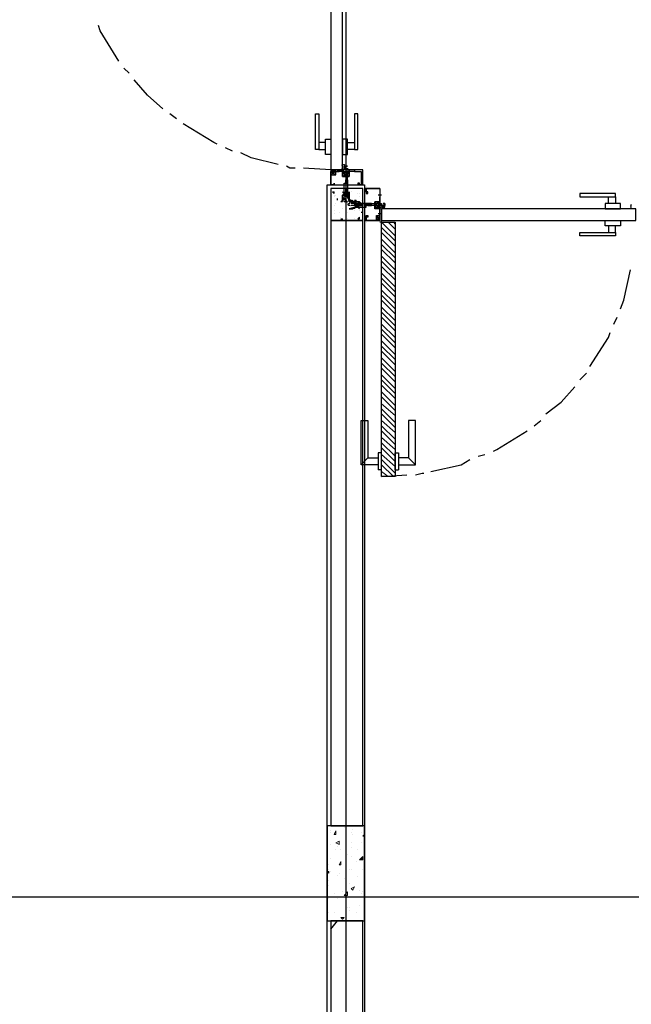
# Model space of a CAD drawing. Header units: millimetres. Extents: x 0 to 420, y 0 to 297.
# Tile 47 of 88: x 192 to 207, y 127 to 152. Entities that reach past the tile are written whole.
import ezdxf

# ---------------------------------------------------------------- set-up
doc = ezdxf.new("R2010")
doc.units = ezdxf.units.MM
doc.layers.add('LINE_000000', color=7, linetype='Continuous')

msp = doc.modelspace()

# ---------------------------------------------------------------- linework, layer by layer
at = {"layer": 'LINE_000000', "lineweight": 25}
for p, q in [((200.067, 219.371), (200.067, 73.702)), ((194.649, 150.495), (194.522, 150.622)), ((195.834, 149.352), (195.665, 149.479)), ((197.231, 148.548), (197.062, 148.632)), ((199.686, 148.082), (199.009, 148.124)), ((199.686, 148.04), (199.813, 147.955)), ((199.813, 148.04), (199.686, 147.955)), ((199.813, 148.04), (199.898, 148.04)), ((199.813, 148.04), (199.898, 148.04)), ((199.856, 148.082), (199.856, 148.04)), ((199.856, 148.082), (199.856, 148.04)), ((199.856, 148.04), (199.856, 148.04)), ((199.983, 148.167), (199.983, 148.167)), ((199.983, 148.082), (199.983, 148.082)), ((200.279, 148.04), (200.279, 148.04)), ((200.279, 148.04), (200.279, 148.04)), ((200.321, 148.04), (200.321, 148.04)), ((199.983, 147.997), (200.152, 147.913)), ((199.983, 147.997), (200.152, 147.913)), ((200.067, 147.828), (200.067, 147.828)), ((200.067, 147.786), (200.067, 147.786)), ((200.067, 147.743), (200.067, 147.786)), ((200.067, 147.786), (200.067, 147.786)), ((200.11, 147.828), (200.11, 147.786)), ((200.11, 147.828), (200.11, 147.828)), ((200.11, 147.828), (200.11, 147.828)), ((200.11, 147.786), (200.11, 147.743)), ((200.11, 147.786), (200.11, 147.786)), ((199.602, 147.701), (200.533, 147.701)), ((199.644, 147.701), (199.644, 147.701)), ((199.686, 147.701), (199.686, 147.701)), ((199.729, 147.532), (199.771, 147.532)), ((199.729, 147.532), (199.771, 147.489)), ((199.771, 147.489), (199.771, 147.532)), ((200.067, 147.743), (200.067, 147.743)), ((200.067, 147.743), (200.067, 147.743)), ((200.067, 147.743), (200.067, 147.743)), ((200.067, 147.616), (200.067, 147.616)), ((200.067, 147.574), (200.067, 147.616)), ((200.067, 147.616), (200.067, 147.616)), ((200.067, 147.574), (200.067, 147.574)), ((200.067, 147.532), (200.067, 147.532)), ((200.067, 147.489), (200.067, 147.532)), ((200.11, 147.743), (200.11, 147.743)), ((200.11, 147.743), (200.11, 147.743)), ((200.11, 147.743), (200.11, 147.743)), ((200.11, 147.616), (200.11, 147.574)), ((200.11, 147.616), (200.11, 147.616)), ((200.11, 147.574), (200.11, 147.532)), ((200.11, 147.574), (200.11, 147.574)), ((200.11, 147.574), (200.11, 147.574)), ((200.11, 147.532), (200.11, 147.532)), ((200.11, 147.532), (200.11, 147.532)), ((200.194, 147.532), (200.194, 147.532)), ((200.448, 147.701), (200.448, 147.701)), ((200.491, 147.701), (200.491, 147.701)), ((200.491, 147.701), (200.491, 147.701)), ((200.491, 147.701), (200.491, 147.701)), ((200.575, 147.616), (200.533, 147.616)), ((200.533, 147.616), (200.575, 147.616)), ((200.533, 147.574), (200.533, 147.574)), ((200.575, 147.574), (200.533, 147.574)), ((200.575, 147.659), (200.575, 147.659)), ((200.575, 147.616), (200.575, 147.616)), ((200.575, 147.574), (200.575, 147.574)), ((200.575, 147.574), (200.575, 147.574)), ((199.771, 147.447), (199.771, 147.447)), ((199.771, 147.405), (199.771, 147.405)), ((199.813, 147.447), (199.813, 147.447)), ((199.856, 147.32), (199.856, 147.362)), ((199.856, 147.32), (199.856, 147.362)), ((199.856, 147.32), (199.856, 147.32)), ((199.983, 147.489), (199.983, 147.489)), ((200.025, 147.447), (200.025, 147.447)), ((200.067, 147.447), (200.067, 147.489)), ((200.067, 147.489), (200.067, 147.489)), ((200.067, 147.447), (200.11, 147.447)), ((200.067, 147.447), (200.067, 147.447)), ((200.067, 147.405), (200.067, 147.447)), ((200.067, 147.447), (200.067, 147.447)), ((200.067, 147.447), (200.067, 147.447)), ((200.067, 147.405), (200.067, 147.405)), ((200.067, 147.405), (200.067, 147.362)), ((200.067, 147.278), (200.11, 147.278)), ((200.067, 147.278), (200.11, 147.278)), ((200.067, 147.278), (200.067, 147.278)), ((200.11, 147.489), (200.11, 147.447)), ((200.11, 147.489), (200.11, 147.489)), ((200.11, 147.447), (200.11, 147.447)), ((200.11, 147.447), (200.11, 147.447)), ((200.11, 147.447), (200.11, 147.447)), ((200.11, 147.447), (200.11, 147.447)), ((200.11, 147.447), (200.11, 147.405)), ((200.11, 147.447), (200.11, 147.447)), ((200.11, 147.447), (200.11, 147.447)), ((200.11, 147.405), (200.11, 147.362)), ((200.11, 147.278), (200.11, 147.278)), ((200.194, 147.278), (200.194, 147.278)), ((200.279, 147.32), (200.321, 147.32)), ((200.279, 147.32), (200.321, 147.278)), ((200.321, 147.278), (200.321, 147.32)), ((200.364, 147.489), (200.364, 147.489)), ((200.406, 147.489), (200.406, 147.489)), ((200.406, 147.405), (200.406, 147.405)), ((200.406, 147.278), (200.406, 147.278)), ((200.448, 147.32), (200.448, 147.32)), ((200.872, 147.151), (200.787, 147.278)), ((200.872, 147.151), (200.787, 147.278)), ((200.956, 147.447), (200.872, 147.447)), ((200.914, 147.447), (200.914, 147.447)), ((200.914, 147.447), (200.914, 147.447)), ((200.914, 147.405), (200.914, 147.405)), ((199.771, 147.193), (199.771, 147.193)), ((199.771, 147.066), (199.771, 147.066)), ((199.813, 147.235), (199.813, 147.235)), ((199.813, 147.235), (199.813, 147.235)), ((199.898, 147.024), (199.898, 147.024)), ((199.983, 147.108), (199.983, 147.108)), ((200.067, 147.024), (200.067, 147.024)), ((200.067, 147.024), (200.067, 147.024)), ((200.11, 147.235), (200.11, 147.235)), ((200.11, 147.024), (200.11, 147.024)), ((200.279, 147.235), (200.194, 147.235)), ((200.279, 147.193), (200.194, 147.193)), ((200.279, 147.193), (200.321, 147.235)), ((200.321, 147.235), (200.279, 147.235)), ((200.279, 147.235), (200.279, 147.235)), ((200.279, 147.193), (200.279, 147.193)), ((200.279, 147.193), (200.321, 147.193)), ((200.279, 147.108), (200.279, 147.108)), ((200.279, 147.066), (200.279, 147.066)), ((200.321, 147.235), (200.321, 147.235)), ((200.321, 147.235), (200.321, 147.235)), ((200.321, 147.235), (200.321, 147.235)), ((200.364, 147.235), (200.321, 147.235)), ((200.321, 147.193), (200.321, 147.193)), ((200.321, 147.193), (200.321, 147.193)), ((200.321, 147.193), (200.364, 147.193)), ((200.364, 147.235), (200.364, 147.235)), ((200.406, 147.235), (200.364, 147.235)), ((200.364, 147.235), (200.364, 147.235)), ((200.364, 147.235), (200.364, 147.235)), ((200.364, 147.193), (200.406, 147.193)), ((200.364, 147.193), (200.364, 147.193)), ((200.364, 147.193), (200.364, 147.193)), ((200.364, 147.193), (200.364, 147.193)), ((200.406, 147.235), (200.406, 147.235)), ((200.406, 147.193), (200.406, 147.235)), ((200.406, 147.235), (200.406, 147.235)), ((200.406, 147.193), (200.448, 147.235)), ((200.406, 147.235), (200.406, 147.235)), ((200.448, 147.235), (200.406, 147.235)), ((200.406, 147.193), (200.406, 147.193)), ((200.406, 147.193), (200.406, 147.193)), ((200.406, 147.193), (200.406, 147.193)), ((200.406, 147.193), (200.448, 147.193)), ((200.406, 147.066), (200.406, 147.066)), ((200.406, 147.066), (200.406, 147.066)), ((200.448, 147.235), (200.448, 147.235)), ((200.448, 147.235), (200.448, 147.235)), ((200.491, 147.235), (200.448, 147.235)), ((200.448, 147.193), (200.448, 147.193)), ((200.448, 147.193), (200.448, 147.193)), ((200.448, 147.193), (200.491, 147.193)), ((200.448, 147.108), (200.448, 147.108)), ((200.448, 147.024), (200.491, 147.024)), ((200.448, 147.024), (200.491, 147.024)), ((200.448, 147.024), (200.448, 147.024)), ((200.618, 147.235), (200.575, 147.235)), ((200.618, 147.235), (200.618, 147.235)), ((200.618, 147.235), (200.618, 147.235)), ((200.618, 147.193), (200.66, 147.235)), ((200.618, 147.235), (200.618, 147.235)), ((200.66, 147.235), (200.618, 147.235)), ((200.618, 147.193), (200.618, 147.193)), ((200.618, 147.193), (200.618, 147.193)), ((200.618, 147.193), (200.618, 147.193)), ((200.618, 147.193), (200.66, 147.193)), ((200.66, 147.235), (200.66, 147.235)), ((200.702, 147.235), (200.66, 147.235)), ((200.66, 147.193), (200.66, 147.193)), ((200.66, 147.193), (200.66, 147.193)), ((200.66, 147.193), (200.702, 147.193)), ((200.66, 147.193), (200.66, 147.193)), ((200.702, 147.235), (200.702, 147.235)), ((200.702, 147.193), (200.702, 147.235)), ((200.702, 147.235), (200.702, 147.235)), ((200.914, 146.939), (200.914, 147.024)), ((200.914, 146.939), (200.914, 147.024)), ((200.956, 147.193), (200.956, 147.193)), ((201.041, 147.193), (201.041, 147.193)), ((199.686, 146.939), (199.686, 146.939)), ((199.771, 146.981), (199.771, 146.981)), ((199.94, 146.897), (199.94, 146.897)), ((199.94, 146.897), (199.94, 146.897)), ((199.94, 146.897), (199.94, 146.897)), ((199.94, 146.854), (199.983, 146.854)), ((199.94, 146.854), (199.983, 146.812)), ((199.983, 146.812), (199.983, 146.854)), ((200.067, 146.854), (200.067, 146.854)), ((200.11, 146.854), (200.11, 146.854)), ((200.279, 146.854), (200.279, 146.854)), ((200.364, 146.854), (200.406, 146.897)), ((200.364, 146.854), (200.406, 146.854)), ((200.406, 146.854), (200.406, 146.897)), ((200.406, 146.897), (200.406, 146.897)), ((200.575, 146.812), (200.575, 146.812)), ((200.914, 146.812), (200.829, 146.939)), ((200.914, 146.939), (200.829, 146.812)), ((200.956, 146.981), (200.872, 146.981)), ((200.956, 146.981), (200.872, 146.981)), ((200.914, 146.981), (200.914, 146.981)), ((200.914, 146.981), (200.914, 146.981)), ((200.956, 146.727), (200.956, 146.812)), ((200.575, 146.77), (200.575, 146.77)), ((200.956, 146.77), (200.914, 146.77)), ((206.756, 144.23), (206.841, 144.399)), ((205.909, 142.833), (206.079, 143.002)), ((204.766, 141.69), (204.936, 141.817)), ((200.448, 140.716), (200.618, 140.885)), ((201.803, 140.716), (201.634, 140.885)), ((203.369, 140.928), (203.539, 140.97)), ((200.956, 140.589), (200.872, 140.589)), ((200.956, 140.42), (201.591, 140.462)), ((201.295, 140.589), (201.38, 140.589)), ((242.443, 129.921), (147.447, 129.921)), ((199.686, 129.117), (199.856, 129.328))]:
    msp.add_line(p, q, dxfattribs=at)
at = {"layer": 'LINE_000000', "lineweight": 0}
for p, q in [((200.067, 147.701), (200.067, 147.701)), ((200.533, 147.193), (200.533, 147.193)), ((201.295, 146.431), (200.956, 146.77)), ((201.295, 146.304), (200.956, 146.643)), ((201.295, 146.6), (201.126, 146.77)), ((201.295, 146.727), (201.253, 146.77)), ((201.295, 146.177), (200.956, 146.516)), ((201.295, 146.008), (200.956, 146.346)), ((201.295, 145.881), (200.956, 146.219)), ((201.295, 145.754), (200.956, 146.092)), ((201.295, 145.584), (200.956, 145.923)), ((201.295, 145.457), (200.956, 145.796)), ((201.295, 145.33), (200.956, 145.669)), ((201.295, 145.161), (200.956, 145.5)), ((201.295, 145.034), (200.956, 145.373)), ((201.295, 144.907), (200.956, 145.246)), ((201.295, 144.738), (200.956, 145.076)), ((201.295, 144.611), (200.956, 144.949)), ((201.295, 144.484), (200.956, 144.822)), ((201.295, 144.314), (200.956, 144.653)), ((201.295, 144.187), (200.956, 144.526)), ((201.295, 144.06), (200.956, 144.399)), ((201.295, 143.891), (200.956, 144.23)), ((201.295, 143.764), (200.956, 144.103)), ((201.295, 143.637), (200.956, 143.976)), ((201.295, 143.468), (200.956, 143.806)), ((201.295, 143.341), (200.956, 143.679)), ((201.295, 143.214), (200.956, 143.552)), ((201.295, 143.044), (200.956, 143.383)), ((201.295, 142.917), (200.956, 143.256)), ((201.295, 142.79), (200.956, 143.129)), ((201.295, 142.621), (200.956, 142.96)), ((201.295, 142.494), (200.956, 142.833)), ((201.295, 142.367), (200.956, 142.706)), ((201.295, 142.198), (200.956, 142.536)), ((201.295, 142.071), (200.956, 142.409)), ((201.295, 141.944), (200.956, 142.24)), ((201.295, 141.774), (200.956, 142.113)), ((201.295, 141.647), (200.956, 141.986)), ((201.295, 141.52), (200.956, 141.817)), ((201.295, 141.351), (200.956, 141.69)), ((201.295, 141.224), (200.956, 141.563)), ((201.295, 141.097), (200.956, 141.393)), ((201.295, 140.928), (200.956, 141.266)), ((201.295, 140.801), (200.956, 141.139)), ((201.295, 140.674), (200.956, 140.97)), ((201.295, 140.504), (200.956, 140.843)), ((201.253, 140.42), (200.956, 140.716)), ((201.126, 140.42), (200.956, 140.547)), ((200.956, 140.42), (200.956, 140.42)), ((199.686, 131.572), (199.686, 131.572)), ((199.771, 131.487), (199.813, 131.572)), ((199.813, 131.487), (199.813, 131.572)), ((200.025, 131.657), (200.025, 131.657)), ((200.237, 131.614), (200.237, 131.614)), ((199.686, 131.53), (199.686, 131.53)), ((199.771, 131.487), (199.813, 131.487)), ((199.813, 131.276), (199.898, 131.318)), ((199.898, 131.233), (199.898, 131.318)), ((200.194, 131.53), (200.194, 131.53)), ((200.237, 131.487), (200.237, 131.487)), ((200.448, 131.53), (200.448, 131.53)), ((200.491, 131.445), (200.533, 131.487)), ((200.491, 131.445), (200.533, 131.445)), ((200.533, 131.445), (200.533, 131.487)), ((199.686, 131.233), (199.686, 131.233)), ((199.813, 131.276), (199.898, 131.233)), ((199.813, 131.106), (199.813, 131.106)), ((199.856, 131.191), (199.856, 131.191)), ((199.94, 131.106), (199.94, 131.106)), ((200.194, 131.276), (200.194, 131.276)), ((200.194, 131.149), (200.194, 131.149)), ((200.364, 131.106), (200.364, 131.106)), ((200.448, 131.276), (200.448, 131.276)), ((199.686, 130.895), (199.686, 130.895)), ((199.898, 130.725), (199.94, 130.81)), ((199.94, 130.725), (199.94, 130.81)), ((200.11, 130.979), (200.11, 130.979)), ((200.194, 130.937), (200.194, 130.937)), ((200.321, 130.81), (200.321, 130.81)), ((200.406, 130.852), (200.491, 130.937)), ((200.448, 130.852), (200.491, 130.895)), ((200.448, 130.852), (200.491, 130.852)), ((200.491, 130.852), (200.491, 130.895)), ((199.602, 130.556), (199.644, 130.556)), ((199.602, 130.556), (199.644, 130.514)), ((199.644, 130.725), (199.644, 130.725)), ((199.644, 130.598), (199.644, 130.598)), ((199.644, 130.514), (199.644, 130.556)), ((199.686, 130.556), (199.686, 130.556)), ((199.898, 130.725), (199.94, 130.725)), ((199.898, 130.725), (199.898, 130.725)), ((200.152, 130.598), (200.152, 130.598)), ((200.194, 130.598), (200.194, 130.598)), ((200.491, 130.598), (200.491, 130.598)), ((199.644, 130.344), (199.644, 130.344)), ((199.856, 130.471), (199.856, 130.471)), ((199.898, 130.514), (199.898, 130.514)), ((200.025, 130.387), (200.025, 130.387)), ((200.364, 130.429), (200.364, 130.429)), ((199.644, 130.217), (199.644, 130.217)), ((200.152, 130.26), (200.152, 130.26)), ((200.194, 130.133), (200.279, 130.175)), ((200.194, 130.133), (200.237, 130.09)), ((200.237, 130.09), (200.279, 130.175)), ((200.406, 130.09), (200.406, 130.09)), ((199.644, 129.879), (199.644, 129.879)), ((199.771, 130.006), (199.771, 130.006)), ((199.856, 129.879), (199.856, 129.879)), ((199.983, 130.048), (199.983, 130.048)), ((200.025, 129.963), (200.11, 130.048)), ((200.152, 129.921), (200.152, 129.921)), ((200.448, 130.006), (200.448, 130.006)), ((200.491, 130.048), (200.491, 130.048)), ((200.11, 129.667), (200.11, 129.667)), ((200.152, 129.667), (200.152, 129.667)), ((200.152, 129.582), (200.152, 129.582)), ((200.406, 129.709), (200.406, 129.709)), ((200.533, 129.709), (200.533, 129.709)), ((200.533, 129.709), (200.533, 129.709)), ((199.644, 129.54), (199.644, 129.54)), ((199.771, 129.54), (199.771, 129.54)), ((199.94, 129.413), (200.025, 129.413)), ((199.94, 129.413), (199.983, 129.371)), ((199.983, 129.371), (200.025, 129.413)), ((199.983, 129.413), (199.983, 129.413)), ((200.11, 129.328), (200.11, 129.328)), ((200.321, 129.54), (200.321, 129.54)), ((200.491, 129.328), (200.491, 129.328)), ((200.533, 129.371), (200.533, 129.371)), ((200.533, 129.371), (200.533, 129.371))]:
    msp.add_line(p, q, dxfattribs=at)
at = {"layer": 'LINE_000000', "lineweight": 13}
msp.add_line((200.956, 146.77), (200.956, 146.77), dxfattribs=at)
at = {"layer": 'LINE_000000', "lineweight": 25}
for points in [[(199.686, 154.474), (199.686, 148.082), (199.983, 148.082), (199.983, 154.474), (199.686, 154.474)], [(199.305, 148.59), (199.305, 149.479), (199.39, 149.479), (199.39, 148.59), (199.305, 148.59)], [(200.364, 148.59), (200.364, 149.479), (200.279, 149.479), (200.279, 148.59), (200.364, 148.59)], [(199.559, 148.59), (199.559, 148.759), (199.39, 148.759), (199.39, 148.59), (199.559, 148.59)], [(199.559, 148.463), (199.559, 148.844), (199.686, 148.844), (199.686, 148.463), (199.559, 148.463)], [(200.11, 148.463), (200.11, 148.844), (199.983, 148.844), (199.983, 148.463), (200.11, 148.463)], [(200.11, 148.59), (200.11, 148.759), (200.279, 148.759), (200.279, 148.59), (200.11, 148.59)], [(199.813, 148.04), (199.686, 148.04), (199.686, 147.955), (199.813, 147.955), (199.813, 148.04)], [(200.067, 148.082), (199.983, 148.082), (199.983, 148.04), (200.025, 148.04), (200.025, 147.997), (200.025, 148.04), (200.11, 148.04), (200.11, 147.997), (200.152, 148.04), (200.11, 148.04), (200.152, 148.04), (200.152, 148.082), (200.067, 148.082), (200.11, 148.082), (200.11, 148.124), (200.11, 148.082), (200.067, 148.082), (200.067, 148.167), (200.11, 148.167), (200.067, 148.167), (200.067, 148.082), (200.067, 148.124), (200.067, 148.082)], [(200.067, 148.082), (199.983, 148.082), (199.983, 148.04), (200.025, 148.04), (200.025, 147.997), (200.025, 148.04), (200.11, 148.04), (200.11, 147.997), (200.152, 148.04), (200.11, 148.04), (200.152, 148.04), (200.152, 148.082), (200.067, 148.082), (200.11, 148.082), (200.11, 148.124), (200.11, 148.082), (200.067, 148.082), (200.067, 148.167), (200.11, 148.167), (200.067, 148.167), (200.067, 148.082), (200.067, 148.124), (200.067, 148.082)], [(200.025, 148.082), (200.025, 148.167), (200.025, 148.082)], [(200.11, 147.828), (200.067, 147.786), (200.11, 147.828)], [(200.491, 147.616), (199.686, 147.616), (199.686, 146.812), (200.491, 146.812), (200.491, 147.616)], [(200.067, 147.616), (200.067, 147.574), (199.983, 147.278), (199.94, 147.278), (199.983, 147.32), (199.983, 147.362), (199.983, 147.405), (199.983, 147.447), (200.025, 147.447), (199.983, 147.447), (200.025, 147.489), (200.025, 147.532), (200.025, 147.574), (200.025, 147.743), (200.11, 147.743), (200.11, 147.574), (200.11, 147.532), (200.152, 147.489), (200.11, 147.489), (200.152, 147.489), (200.152, 147.447), (200.152, 147.405), (200.152, 147.362), (200.152, 147.32), (200.194, 147.32), (200.194, 147.278), (200.152, 147.278), (200.11, 147.574), (200.11, 147.616), (200.067, 147.616)], [(200.025, 147.489), (199.983, 147.532), (200.025, 147.489)], [(200.11, 147.743), (200.067, 147.743), (200.11, 147.743)], [(200.152, 147.489), (200.152, 147.532), (200.152, 147.489)], [(200.491, 147.701), (200.448, 147.701), (200.491, 147.701)], [(200.448, 147.701), (200.491, 147.701), (200.448, 147.701)], [(200.533, 147.616), (200.575, 147.616), (200.533, 147.616)], [(200.025, 147.278), (200.067, 147.32), (200.11, 147.278), (200.025, 147.278)], [(200.491, 147.193), (200.448, 147.193), (200.152, 147.108), (200.194, 147.108), (200.237, 147.108), (200.279, 147.151), (200.279, 147.108), (200.279, 147.151), (200.321, 147.151), (200.364, 147.151), (200.406, 147.151), (200.448, 147.151), (200.575, 147.151), (200.575, 147.235), (200.448, 147.235), (200.406, 147.278), (200.406, 147.235), (200.406, 147.278), (200.364, 147.278), (200.321, 147.278), (200.279, 147.278), (200.237, 147.278), (200.237, 147.32), (200.194, 147.278), (200.194, 147.32), (200.152, 147.32), (200.152, 147.278), (200.448, 147.235), (200.491, 147.235), (200.491, 147.193)], [(200.364, 147.278), (200.406, 147.278), (200.364, 147.278)], [(200.914, 147.193), (200.914, 147.151), (200.872, 147.151), (200.914, 147.151), (200.914, 147.235), (200.872, 147.235), (200.872, 147.278), (200.914, 147.278), (200.914, 147.235), (200.956, 147.235), (200.956, 147.193), (201.041, 147.193), (201.041, 147.235), (200.999, 147.235), (201.041, 147.235), (201.041, 147.193), (200.999, 147.193), (201.041, 147.193), (200.956, 147.193), (200.914, 147.193)], [(200.914, 147.193), (200.914, 147.151), (200.872, 147.151), (200.914, 147.151), (200.914, 147.235), (200.872, 147.235), (200.872, 147.278), (200.914, 147.278), (200.914, 147.235), (200.956, 147.235), (200.956, 147.193), (201.041, 147.193), (201.041, 147.235), (200.999, 147.235), (201.041, 147.235), (201.041, 147.193), (200.999, 147.193), (201.041, 147.193), (200.956, 147.193), (200.914, 147.193)], [(206.798, 147.489), (205.909, 147.489), (205.909, 147.405), (206.798, 147.405), (206.798, 147.489)], [(206.798, 147.235), (206.629, 147.235), (206.629, 147.405), (206.798, 147.405), (206.798, 147.235)], [(200.364, 147.151), (200.406, 147.108), (200.364, 147.151)], [(200.618, 147.235), (200.618, 147.193), (200.618, 147.235)], [(201.041, 147.151), (200.956, 147.151), (201.041, 147.151)], [(200.956, 146.812), (207.306, 146.812), (207.306, 147.108), (200.956, 147.108), (200.956, 146.812)], [(206.925, 147.235), (206.544, 147.235), (206.544, 147.108), (206.925, 147.108), (206.925, 147.235)], [(199.686, 131.699), (200.491, 131.699), (200.491, 146.812), (199.686, 146.812), (199.686, 131.699)], [(200.533, 146.812), (200.575, 146.812), (200.533, 146.812)], [(200.575, 146.812), (200.533, 146.812), (200.575, 146.812)], [(200.914, 146.939), (200.914, 146.812), (200.829, 146.812), (200.829, 146.939), (200.914, 146.939)], [(206.925, 146.685), (206.544, 146.685), (206.544, 146.812), (206.925, 146.812), (206.925, 146.685)], [(201.295, 146.77), (201.295, 140.42), (200.956, 140.42), (200.956, 146.77), (201.295, 146.77)], [(206.798, 146.685), (206.629, 146.685), (206.629, 146.516), (206.798, 146.516), (206.798, 146.685)], [(206.798, 146.431), (205.909, 146.431), (205.909, 146.516), (206.798, 146.516), (206.798, 146.431)], [(199.602, 129.328), (200.533, 129.328), (200.533, 131.699), (199.602, 131.699), (199.602, 129.328)], [(199.686, 122.301), (200.491, 122.301), (200.491, 129.328), (199.686, 129.328), (199.686, 122.301)]]:
    msp.add_lwpolyline(points, close=True, dxfattribs=at)
for points in [[(194.395, 150.791), (193.929, 151.553), (193.887, 151.68)], [(195.495, 149.606), (195.114, 149.945), (194.776, 150.326)], [(196.85, 148.717), (196.765, 148.759), (196.003, 149.225)], [(198.374, 148.209), (197.697, 148.378), (197.443, 148.505)], [(198.797, 148.124), (198.67, 148.124), (198.586, 148.167)], [(200.491, 148.082), (200.152, 148.082), (200.152, 148.04), (200.11, 148.04), (200.152, 148.04), (200.152, 147.913), (200.067, 147.913), (199.983, 147.913), (199.983, 148.04), (200.025, 148.04), (199.983, 148.04), (199.983, 148.082), (199.686, 148.082), (199.686, 147.701), (199.771, 147.701), (199.771, 147.743), (199.771, 147.701), (199.686, 147.701), (199.686, 148.04), (199.856, 148.04)], [(200.279, 148.04), (200.279, 148.04), (200.152, 148.04), (200.152, 147.913), (199.983, 147.913), (199.983, 148.04), (199.856, 148.04)], [(200.042, 148.197), (200.033, 148.202), (200.023, 148.206), (200.014, 148.208), (200.004, 148.209), (199.994, 148.208), (199.984, 148.206), (199.975, 148.202), (199.966, 148.197)], [(199.966, 148.094), (199.975, 148.089), (199.984, 148.085), (199.994, 148.083), (200.004, 148.082), (200.014, 148.083), (200.023, 148.085), (200.033, 148.089), (200.042, 148.094)], [(199.973, 148.101), (199.977, 148.112), (199.98, 148.123), (199.982, 148.134), (199.983, 148.146), (199.982, 148.157), (199.98, 148.168), (199.977, 148.179), (199.973, 148.19)], [(200.035, 148.19), (200.03, 148.179), (200.027, 148.168), (200.026, 148.157), (200.025, 148.146), (200.026, 148.134), (200.027, 148.123), (200.03, 148.112), (200.035, 148.101)], [(200.279, 148.082), (200.279, 148.04), (200.321, 148.04), (200.448, 148.04), (200.448, 147.701), (200.406, 147.701), (200.406, 147.743), (200.364, 147.743), (200.364, 147.701), (200.491, 147.701), (200.491, 148.082)], [(199.983, 147.913), (200.152, 147.913), (200.152, 147.997), (199.983, 147.997), (199.983, 147.913), (200.152, 147.997)], [(199.983, 147.913), (200.152, 147.913), (200.152, 147.997), (199.983, 147.997), (199.983, 147.913), (200.152, 147.997)], [(200.11, 147.828), (200.11, 147.913), (200.11, 147.955), (200.067, 147.955), (200.067, 147.913), (200.067, 147.955), (200.025, 147.955), (200.067, 147.913), (200.067, 147.828)], [(200.067, 147.786), (200.067, 147.828), (200.11, 147.828)], [(200.11, 147.743), (200.067, 147.743), (200.11, 147.786)], [(200.067, 147.786), (200.11, 147.786), (200.067, 147.743)], [(200.533, 147.701), (200.533, 118.914), (199.602, 118.914), (199.602, 147.701)], [(200.067, 147.574), (200.11, 147.574), (200.067, 147.574), (200.11, 147.616)], [(200.11, 147.532), (200.067, 147.532), (200.11, 147.574)], [(200.11, 147.532), (200.067, 147.532), (200.067, 147.574)], [(200.11, 147.489), (200.11, 147.532), (200.067, 147.489), (200.11, 147.532)], [(200.914, 147.616), (200.914, 147.278), (200.787, 147.278), (200.787, 147.193), (200.787, 147.151), (200.914, 147.151), (200.914, 146.812), (200.575, 146.812), (200.575, 146.897), (200.575, 146.939), (200.618, 146.939), (200.618, 146.897), (200.575, 146.897), (200.575, 146.812), (200.914, 146.812), (200.914, 146.981)], [(200.914, 147.616), (200.575, 147.616), (200.575, 147.532), (200.575, 147.489), (200.618, 147.489), (200.618, 147.532), (200.575, 147.532), (200.575, 147.616), (200.914, 147.616), (200.914, 147.447), (200.914, 147.405)], [(200.025, 147.379), (200.026, 147.371), (200.027, 147.362), (200.029, 147.354), (200.032, 147.346), (200.035, 147.338), (200.039, 147.33), (200.044, 147.323), (200.049, 147.316)], [(200.043, 147.316), (200.048, 147.323), (200.053, 147.33), (200.057, 147.338), (200.06, 147.346), (200.063, 147.354), (200.065, 147.362), (200.067, 147.371), (200.067, 147.379)], [(200.11, 147.489), (200.067, 147.489), (200.11, 147.489), (200.067, 147.447), (200.11, 147.447)], [(200.11, 147.405), (200.067, 147.405), (200.11, 147.447)], [(200.914, 147.024), (200.914, 147.108), (200.787, 147.108), (200.787, 147.278), (200.914, 147.278), (200.914, 147.405)], [(200.787, 147.151), (200.787, 147.278), (200.872, 147.278), (200.872, 147.151), (200.787, 147.151), (200.872, 147.278)], [(200.787, 147.151), (200.787, 147.278), (200.872, 147.278), (200.872, 147.151), (200.787, 147.151), (200.872, 147.278)], [(200.169, 147.235), (200.16, 147.235), (200.152, 147.233), (200.144, 147.231), (200.135, 147.228), (200.128, 147.225), (200.12, 147.221), (200.113, 147.216), (200.106, 147.211)], [(200.106, 147.217), (200.113, 147.212), (200.12, 147.207), (200.128, 147.203), (200.135, 147.2), (200.144, 147.197), (200.152, 147.195), (200.16, 147.194), (200.169, 147.193)], [(200.279, 147.235), (200.279, 147.193), (200.321, 147.235)], [(200.364, 147.193), (200.364, 147.235), (200.321, 147.193), (200.321, 147.235), (200.321, 147.193)], [(200.364, 147.235), (200.364, 147.193), (200.406, 147.235)], [(200.406, 147.235), (200.406, 147.193), (200.448, 147.235)], [(200.448, 147.193), (200.448, 147.235), (200.448, 147.193), (200.491, 147.193)], [(200.618, 147.193), (200.575, 147.193), (200.618, 147.235), (200.575, 147.235)], [(200.66, 147.193), (200.66, 147.235), (200.66, 147.193), (200.702, 147.235)], [(200.702, 147.235), (200.787, 147.235), (200.787, 147.193), (200.787, 147.151), (200.787, 147.193), (200.702, 147.193)], [(200.926, 147.21), (200.921, 147.201), (200.917, 147.191), (200.915, 147.182), (200.914, 147.172), (200.915, 147.162), (200.917, 147.152), (200.921, 147.143), (200.926, 147.134)], [(200.933, 147.203), (200.944, 147.198), (200.955, 147.195), (200.966, 147.194), (200.978, 147.193), (200.989, 147.194), (201, 147.195), (201.011, 147.198), (201.022, 147.203)], [(201.022, 147.141), (201.011, 147.145), (201, 147.148), (200.989, 147.15), (200.978, 147.151), (200.966, 147.15), (200.955, 147.148), (200.944, 147.145), (200.933, 147.141)], [(201.029, 147.134), (201.034, 147.143), (201.038, 147.152), (201.04, 147.162), (201.041, 147.172), (201.04, 147.182), (201.038, 147.191), (201.034, 147.201), (201.029, 147.21)], [(207.192, 147.21), (207.186, 147.201), (207.182, 147.191), (207.18, 147.182), (207.179, 147.172), (207.18, 147.162), (207.182, 147.152), (207.186, 147.143), (207.192, 147.134)], [(206.925, 144.611), (207.01, 144.822), (207.179, 145.584)], [(206.163, 143.171), (206.629, 143.891), (206.671, 144.018)], [(205.063, 141.986), (205.444, 142.282), (205.782, 142.663)], [(200.872, 140.716), (200.448, 140.716), (200.448, 141.817), (200.618, 141.817), (200.618, 140.885), (200.872, 140.885)], [(201.38, 140.716), (201.803, 140.716), (201.803, 141.817), (201.634, 141.817), (201.634, 140.885), (201.38, 140.885)], [(203.75, 141.055), (203.835, 141.097), (204.597, 141.563)], [(200.956, 140.589), (200.956, 141.012), (200.872, 141.012), (200.872, 140.589)], [(201.295, 140.589), (201.295, 141.012), (201.38, 141.012), (201.38, 140.589)], [(202.184, 140.547), (202.946, 140.716), (203.158, 140.843)], [(201.803, 140.462), (201.972, 140.504), (202.015, 140.504)]]:
    msp.add_lwpolyline(points, dxfattribs=at)
at = {"layer": 'LINE_000000', "lineweight": 13}
msp.add_lwpolyline([(200.956, 146.812), (200.956, 147.108), (200.914, 147.108), (200.914, 146.812)], dxfattribs=at)
msp.add_lwpolyline([(200.956, 146.77), (201.253, 146.77), (200.956, 146.77)], close=True, dxfattribs=at)
at = {"layer": 'LINE_000000', "lineweight": 0}
for points in [[(200.491, 130.937), (200.491, 130.852), (200.406, 130.852)], [(200.025, 129.963), (200.11, 129.963), (200.11, 130.048)]]:
    msp.add_lwpolyline(points, dxfattribs=at)

doc.saveas('drawing.dxf')
